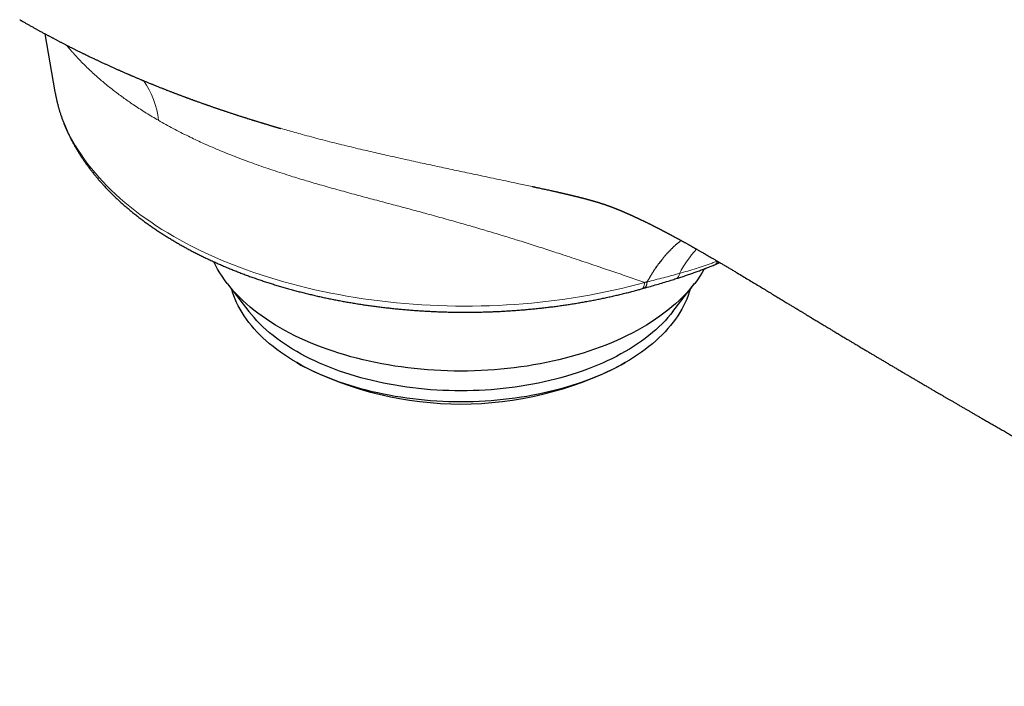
# Model space of a CAD drawing. Header units: millimetres. Extents: x 8 to 656, y 12 to 357.
# Tile 38 of 54: x 523 to 574, y 93 to 128. Entities that reach past the tile are written whole.
import ezdxf

# ---------------------------------------------------------------- set-up
doc = ezdxf.new("R2010")
doc.units = ezdxf.units.MM

msp = doc.modelspace()

# ---------------------------------------------------------------- linework, layer by layer
at = {"color": 7, "linetype": 'Continuous', "lineweight": 30}
for p, q in [((524.021, 126.892), (524.54, 123.897)), ((524.54, 123.897), (524.54, 123.894)), ((536.21, 121.999), (536.212, 121.998)), ((533.449, 113.979), (534.563, 112.541)), ((556.472, 112.545), (557.585, 113.983)), ((554.848, 113.711), (554.974, 113.746)), ((537.034, 109.899), (537.246, 109.777)), ((553.79, 109.78), (554.002, 109.902))]:
    msp.add_line(p, q, dxfattribs=at)
at = {"color": 252, "linetype": 'Continuous', "lineweight": 0}
for p, q in [((536.207, 122), (536.21, 121.999)), ((558.717, 115.129), (558.73, 115.166))]:
    msp.add_line(p, q, dxfattribs=at)
at = {"color": 252, "linetype": 'Continuous', "lineweight": 0, "flags": 128}
for points in [[(524.54, 123.894), (524.553, 123.82), (524.604, 123.568), (524.664, 123.317), (524.733, 123.067), (524.811, 122.818), (524.897, 122.57), (524.993, 122.322), (525.097, 122.076), (525.21, 121.832), (525.331, 121.588), (525.462, 121.346), (525.601, 121.106), (525.748, 120.867), (525.904, 120.631), (526.068, 120.396), (526.241, 120.163), (526.422, 119.932), (526.611, 119.704), (526.808, 119.477), (527.013, 119.254), (527.227, 119.032), (527.448, 118.813), (527.676, 118.597), (527.913, 118.384), (528.157, 118.173), (528.408, 117.966), (528.667, 117.761), (528.933, 117.56), (529.206, 117.362), (529.487, 117.167), (529.774, 116.975), (530.067, 116.787), (530.368, 116.603), (530.675, 116.422), (530.988, 116.245), (531.308, 116.071), (531.634, 115.902), (531.966, 115.736), (532.303, 115.574), (532.646, 115.416), (532.995, 115.263), (533.35, 115.113), (533.709, 114.968), (534.074, 114.827), (534.443, 114.691), (534.818, 114.559), (535.196, 114.431), (535.58, 114.308), (535.968, 114.19), (536.36, 114.076), (536.755, 113.967), (537.155, 113.862), (537.558, 113.763), (537.965, 113.668), (538.375, 113.578), (538.788, 113.493), (539.205, 113.413), (539.624, 113.337), (540.045, 113.267), (540.469, 113.202), (540.895, 113.142), (541.323, 113.087), (541.753, 113.037), (542.185, 112.992), (542.619, 112.953), (543.053, 112.918), (543.489, 112.889), (543.926, 112.865), (544.363, 112.846), (544.801, 112.832), (545.24, 112.823), (545.678, 112.82), (546.117, 112.822), (546.556, 112.829), (546.994, 112.841), (547.431, 112.859), (547.868, 112.882), (548.304, 112.91), (548.739, 112.943), (549.173, 112.981), (549.605, 113.024), (550.036, 113.073), (550.465, 113.127), (550.892, 113.185), (551.316, 113.249), (551.738, 113.318), (552.158, 113.392), (552.575, 113.471), (552.989, 113.554), (553.4, 113.643), (553.808, 113.737), (554.212, 113.835), (554.613, 113.938), (555.01, 114.046)], [(555.01, 114.046), (555.005, 114.001), (554.999, 113.959), (554.991, 113.92), (554.982, 113.884), (554.971, 113.851), (554.958, 113.821), (554.944, 113.794), (554.929, 113.771), (554.912, 113.751), (554.894, 113.735), (554.875, 113.722), (554.854, 113.713), (554.848, 113.711)]]:
    msp.add_lwpolyline(points, dxfattribs=at)
at = {"color": 7, "linetype": 'Continuous', "lineweight": 30, "flags": 128}
for points in [[(558.093, 114.746), (558.09, 114.74), (557.978, 114.551), (557.859, 114.364), (557.73, 114.178), (557.594, 113.994), (557.449, 113.813), (557.296, 113.634), (557.135, 113.457), (556.965, 113.282), (556.788, 113.111), (556.604, 112.942), (556.412, 112.775), (556.212, 112.612), (556.005, 112.452), (555.79, 112.295), (555.569, 112.141), (555.341, 111.991), (555.106, 111.844), (554.865, 111.701), (554.617, 111.562), (554.362, 111.426), (554.102, 111.294), (553.836, 111.166), (553.564, 111.043), (553.287, 110.923), (553.004, 110.808), (552.717, 110.697), (552.424, 110.59), (552.127, 110.488), (551.825, 110.39), (551.518, 110.297), (551.208, 110.209), (550.894, 110.125), (550.576, 110.046), (550.254, 109.972), (549.93, 109.903), (549.602, 109.838), (549.271, 109.779), (548.938, 109.725), (548.603, 109.676), (548.265, 109.631), (547.926, 109.592), (547.585, 109.558), (547.242, 109.53), (546.898, 109.506), (546.554, 109.488), (546.208, 109.475), (545.863, 109.467), (545.517, 109.464), (545.171, 109.467), (544.825, 109.475), (544.479, 109.488), (544.135, 109.506), (543.791, 109.529), (543.449, 109.558), (543.107, 109.592), (542.768, 109.631), (542.43, 109.675), (542.095, 109.724), (541.762, 109.778), (541.431, 109.837), (541.104, 109.902), (540.779, 109.971), (540.458, 110.045), (540.14, 110.124), (539.825, 110.207), (539.515, 110.295), (539.209, 110.389), (538.907, 110.486), (538.609, 110.588), (538.316, 110.695), (538.029, 110.806), (537.746, 110.921), (537.469, 111.041), (537.197, 111.164), (536.931, 111.292), (536.671, 111.424), (536.417, 111.559), (536.169, 111.699), (535.927, 111.842), (535.692, 111.989), (535.464, 112.139), (535.243, 112.293), (535.028, 112.449), (534.821, 112.61), (534.622, 112.773), (534.429, 112.939), (534.245, 113.108), (534.068, 113.28), (533.899, 113.454), (533.737, 113.631), (533.584, 113.81), (533.44, 113.991), (533.303, 114.175), (533.175, 114.361), (533.055, 114.548), (532.944, 114.737), (532.841, 114.928), (532.752, 115.11)], [(557.363, 113.697), (557.316, 113.54), (557.255, 113.362), (557.185, 113.185), (557.108, 113.009), (557.023, 112.834), (556.93, 112.661), (556.829, 112.489), (556.72, 112.319), (556.604, 112.151), (556.48, 111.984), (556.348, 111.819), (556.209, 111.656), (556.063, 111.496), (555.909, 111.338), (555.749, 111.182), (555.581, 111.028), (555.407, 110.877), (555.225, 110.729), (555.037, 110.584), (554.843, 110.441), (554.642, 110.302), (554.435, 110.166), (554.221, 110.032), (554.002, 109.902), (553.777, 109.776), (553.547, 109.653), (553.31, 109.533), (553.069, 109.417), (552.822, 109.305), (552.57, 109.196), (552.314, 109.091), (552.053, 108.991), (551.787, 108.894), (551.517, 108.801), (551.243, 108.712), (550.965, 108.628), (550.683, 108.548), (550.398, 108.472), (550.109, 108.4), (549.817, 108.333), (549.523, 108.27), (549.225, 108.211), (548.925, 108.158), (548.623, 108.108), (548.318, 108.064), (548.012, 108.024), (547.704, 107.988), (547.394, 107.957), (547.083, 107.931), (546.771, 107.91), (546.459, 107.893), (546.145, 107.881), (545.831, 107.874), (545.517, 107.872), (545.203, 107.874), (544.889, 107.881), (544.575, 107.893), (544.263, 107.91), (543.951, 107.931), (543.64, 107.957), (543.33, 107.988), (543.022, 108.023), (542.716, 108.063), (542.411, 108.108), (542.109, 108.157), (541.809, 108.211), (541.511, 108.269), (541.217, 108.332), (540.925, 108.399), (540.636, 108.47), (540.351, 108.546), (540.069, 108.626), (539.791, 108.711), (539.517, 108.799), (539.247, 108.892), (538.981, 108.989), (538.72, 109.09), (538.464, 109.194), (538.212, 109.303), (537.965, 109.415), (537.724, 109.531), (537.487, 109.651), (537.257, 109.774), (537.032, 109.9), (536.813, 110.03), (536.599, 110.163), (536.392, 110.3), (536.191, 110.439), (535.997, 110.582), (535.809, 110.727), (535.627, 110.875), (535.453, 111.026), (535.285, 111.179), (535.125, 111.335), (534.971, 111.493), (534.825, 111.654), (534.686, 111.817), (534.554, 111.981), (534.43, 112.148), (534.314, 112.316), (534.205, 112.487), (534.104, 112.658), (534.011, 112.832), (533.926, 113.006), (533.849, 113.182), (533.779, 113.359), (533.718, 113.537), (533.671, 113.692)], [(556.472, 112.545), (556.348, 112.391), (556.209, 112.228), (556.063, 112.067), (555.909, 111.909), (555.749, 111.753), (555.581, 111.6), (555.406, 111.449), (555.225, 111.301), (555.037, 111.155), (554.843, 111.013), (554.642, 110.873), (554.435, 110.737), (554.221, 110.604), (554.002, 110.474), (553.777, 110.347), (553.546, 110.224), (553.31, 110.105), (553.069, 109.988), (552.822, 109.876), (552.57, 109.768), (552.314, 109.663), (552.053, 109.562), (551.787, 109.465), (551.517, 109.372), (551.243, 109.284), (550.965, 109.199), (550.683, 109.119), (550.398, 109.043), (550.109, 108.971), (549.817, 108.904), (549.523, 108.841), (549.225, 108.783), (548.925, 108.729), (548.623, 108.68), (548.318, 108.635), (548.012, 108.595), (547.704, 108.56), (547.394, 108.529), (547.083, 108.503), (546.771, 108.482), (546.458, 108.465), (546.145, 108.453), (545.831, 108.446), (545.517, 108.443), (545.203, 108.446), (544.889, 108.453), (544.575, 108.465), (544.263, 108.481), (543.951, 108.503), (543.64, 108.529), (543.33, 108.559), (543.022, 108.595), (542.716, 108.635), (542.411, 108.679), (542.109, 108.728), (541.809, 108.782), (541.511, 108.84), (541.216, 108.903), (540.925, 108.97), (540.636, 109.042), (540.351, 109.118), (540.069, 109.198), (539.791, 109.282), (539.517, 109.371), (539.247, 109.464), (538.981, 109.56), (538.72, 109.661), (538.463, 109.766), (538.212, 109.874), (537.965, 109.987), (537.724, 110.103), (537.487, 110.222), (537.257, 110.345), (537.032, 110.472), (536.812, 110.602), (536.599, 110.735), (536.392, 110.871), (536.191, 111.011), (535.997, 111.153), (535.809, 111.298), (535.627, 111.447), (535.453, 111.597), (535.285, 111.751), (535.125, 111.907), (534.971, 112.065), (534.825, 112.225), (534.686, 112.388), (534.563, 112.541)]]:
    msp.add_lwpolyline(points, dxfattribs=at)
at = {"color": 252, "linetype": 'Continuous', "lineweight": 0}
for centre, radius, start, end in [((525.627, 121.98), 4.284, 5.9085, 35.5712), ((562.277, 111.628), 6.184, 137.948, 152.2126), ((558.502, 115.228), 0.297, 295.4508, 341.6584), ((556.509, 114.508), 0.297, 296.4248, 0.5931)]:
    msp.add_arc(centre, radius, start, end, dxfattribs=at)
at = {"color": 7, "linetype": 'Continuous', "lineweight": 30}
msp.add_arc((545.515, 125.743), 17.981, 242.6205, 297.4005, dxfattribs=at)
for points, knots in [([(522.718, 127.621), (522.733, 127.612), (522.762, 127.595), (522.802, 127.572), (522.833, 127.554), (522.858, 127.54), (522.896, 127.518), (522.948, 127.488), (523.017, 127.449), (523.083, 127.411), (523.152, 127.373), (523.224, 127.332), (523.299, 127.29), (523.375, 127.247), (523.448, 127.207), (523.515, 127.169), (523.578, 127.135), (523.638, 127.101), (523.7, 127.067), (523.766, 127.031), (523.838, 126.992), (523.916, 126.949), (523.994, 126.907), (524.068, 126.867), (524.137, 126.83), (524.2, 126.796), (524.261, 126.763), (524.319, 126.733), (524.374, 126.703), (524.429, 126.674), (524.489, 126.642), (524.551, 126.61), (524.613, 126.577), (524.673, 126.545), (524.734, 126.514), (524.793, 126.483), (524.855, 126.451), (524.917, 126.419), (524.982, 126.385), (525.053, 126.349), (525.13, 126.31), (525.211, 126.268), (525.292, 126.227), (525.368, 126.188), (525.439, 126.153), (525.507, 126.119), (525.573, 126.086), (525.641, 126.052), (525.71, 126.017), (525.783, 125.981), (525.856, 125.945), (525.925, 125.911), (525.983, 125.883), (526.033, 125.859), (526.077, 125.837), (526.121, 125.816), (526.166, 125.794), (526.213, 125.771), (526.273, 125.742), (526.344, 125.708), (526.425, 125.669), (526.502, 125.632), (526.574, 125.598), (526.639, 125.567), (526.702, 125.538), (526.763, 125.509), (526.826, 125.479), (526.893, 125.448), (526.965, 125.414), (527.04, 125.38), (527.111, 125.347), (527.181, 125.315), (527.248, 125.284), (527.317, 125.252), (527.388, 125.22), (527.466, 125.185), (527.545, 125.149), (527.622, 125.114), (527.691, 125.083), (527.754, 125.055), (527.812, 125.029), (527.867, 125.005), (527.923, 124.98), (527.983, 124.954), (528.048, 124.925), (528.12, 124.893), (528.196, 124.86), (528.265, 124.83), (528.324, 124.805), (528.373, 124.783), (528.418, 124.764), (528.463, 124.745), (528.508, 124.725), (528.556, 124.705), (528.614, 124.68), (528.68, 124.652), (528.752, 124.621), (528.823, 124.591), (528.889, 124.563), (528.95, 124.538), (529.005, 124.515), (529.059, 124.492), (529.113, 124.47), (529.171, 124.446), (529.235, 124.419), (529.306, 124.39), (529.379, 124.36), (529.448, 124.332), (529.513, 124.305), (529.571, 124.282), (529.627, 124.259), (529.684, 124.236), (529.745, 124.211), (529.814, 124.184), (529.888, 124.154), (529.965, 124.123), (530.037, 124.095), (530.102, 124.069), (530.162, 124.046), (530.22, 124.023), (530.28, 123.999), (530.345, 123.974), (530.416, 123.946), (530.49, 123.917), (530.56, 123.89), (530.625, 123.865), (530.683, 123.843), (530.736, 123.823), (530.787, 123.803), (530.84, 123.783), (530.898, 123.761), (530.961, 123.737), (531.027, 123.713), (531.091, 123.688), (531.149, 123.667), (531.201, 123.647), (531.248, 123.63), (531.293, 123.613), (531.338, 123.597), (531.386, 123.579), (531.439, 123.559), (531.499, 123.537), (531.561, 123.514), (531.622, 123.492), (531.679, 123.471), (531.73, 123.453), (531.785, 123.433), (531.848, 123.41), (531.925, 123.382), (532.005, 123.354), (532.086, 123.325), (532.161, 123.298), (532.231, 123.273), (532.294, 123.251), (532.353, 123.23), (532.409, 123.211), (532.47, 123.189), (532.537, 123.166), (532.611, 123.14), (532.684, 123.115), (532.751, 123.092), (532.811, 123.071), (532.866, 123.052), (532.921, 123.033), (532.981, 123.013), (533.042, 122.992), (533.104, 122.971), (533.164, 122.951), (533.221, 122.932), (533.272, 122.915), (533.324, 122.897), (533.379, 122.879), (533.441, 122.858), (533.51, 122.835), (533.587, 122.81), (533.668, 122.783), (533.745, 122.758), (533.814, 122.736), (533.874, 122.716), (533.933, 122.697), (533.994, 122.677), (534.064, 122.654), (534.139, 122.63), (534.21, 122.607), (534.275, 122.587), (534.332, 122.569), (534.388, 122.551), (534.448, 122.532), (534.516, 122.511), (534.59, 122.487), (534.662, 122.465), (534.724, 122.445), (534.774, 122.43), (534.819, 122.416), (534.863, 122.402), (534.912, 122.387), (534.971, 122.369), (535.042, 122.347), (535.117, 122.324), (535.185, 122.303), (535.241, 122.286), (535.286, 122.273), (535.329, 122.26), (535.372, 122.246), (535.42, 122.232), (535.475, 122.215), (535.536, 122.197), (535.598, 122.179), (535.659, 122.16), (535.719, 122.143), (535.779, 122.125), (535.834, 122.109), (535.891, 122.092), (535.949, 122.075), (536.01, 122.057), (536.07, 122.039), (536.123, 122.024), (536.169, 122.011), (536.197, 122.002), (536.21, 121.999)], [0, 0, 0, 0, 0.003707, 0.006792, 0.009255, 0.011095, 0.012516, 0.018216, 0.02338, 0.028613, 0.033704, 0.039354, 0.045335, 0.05131, 0.057139, 0.062233, 0.066947, 0.071642, 0.076344, 0.08122, 0.087013, 0.093113, 0.099248, 0.105083, 0.110306, 0.115053, 0.119738, 0.124457, 0.128327, 0.132522, 0.137233, 0.142033, 0.146827, 0.151611, 0.155868, 0.160669, 0.165355, 0.170018, 0.174806, 0.180288, 0.186286, 0.192447, 0.198964, 0.204737, 0.209921, 0.215047, 0.220299, 0.22507, 0.230468, 0.236112, 0.241749, 0.247179, 0.251708, 0.255068, 0.258412, 0.261754, 0.265114, 0.268572, 0.272554, 0.278621, 0.284778, 0.290806, 0.296166, 0.300986, 0.305636, 0.310298, 0.314837, 0.319918, 0.325488, 0.331144, 0.336632, 0.341625, 0.346805, 0.351895, 0.357096, 0.36277, 0.369424, 0.374774, 0.380074, 0.384909, 0.388987, 0.392964, 0.397205, 0.401571, 0.406347, 0.411918, 0.417594, 0.42326, 0.427364, 0.430838, 0.434172, 0.437484, 0.440797, 0.444133, 0.448387, 0.453568, 0.458941, 0.464288, 0.469437, 0.473755, 0.477786, 0.481718, 0.485627, 0.48977, 0.494635, 0.499981, 0.505406, 0.510761, 0.515418, 0.519627, 0.523676, 0.527879, 0.532193, 0.537322, 0.542967, 0.54867, 0.554201, 0.558814, 0.563103, 0.567343, 0.571644, 0.576295, 0.581849, 0.587251, 0.59252, 0.597341, 0.601406, 0.605324, 0.608903, 0.612657, 0.616913, 0.621592, 0.626507, 0.631372, 0.635729, 0.639314, 0.642662, 0.645935, 0.649198, 0.652524, 0.656433, 0.660952, 0.665542, 0.670054, 0.674314, 0.677918, 0.681202, 0.686324, 0.69172, 0.698027, 0.703727, 0.709422, 0.714486, 0.718953, 0.723123, 0.727255, 0.731308, 0.736365, 0.741904, 0.747328, 0.752303, 0.756464, 0.760358, 0.764247, 0.768371, 0.773286, 0.777507, 0.781869, 0.786166, 0.789907, 0.793036, 0.797349, 0.801759, 0.806638, 0.812234, 0.818329, 0.824163, 0.828814, 0.833191, 0.837103, 0.841458, 0.846527, 0.85209, 0.857517, 0.861985, 0.865877, 0.869867, 0.874055, 0.878887, 0.884371, 0.890108, 0.894327, 0.897748, 0.900891, 0.904004, 0.907138, 0.911492, 0.916623, 0.92224, 0.927624, 0.931204, 0.934278, 0.937292, 0.940324, 0.943573, 0.94758, 0.952083, 0.956621, 0.96067, 0.965223, 0.969307, 0.973472, 0.977133, 0.981303, 0.98586, 0.990202, 0.994005, 0.99717, 1, 1, 1, 1]), ([(524.541, 123.893), (524.548, 123.852), (524.565, 123.756), (524.595, 123.607), (524.631, 123.446), (524.67, 123.286), (524.712, 123.125), (524.758, 122.965), (524.807, 122.805), (524.86, 122.645), (524.916, 122.486), (524.975, 122.327), (525.038, 122.169), (525.104, 122.011), (525.174, 121.854), (525.247, 121.697), (525.323, 121.541), (525.402, 121.385), (525.485, 121.23), (525.572, 121.075), (525.661, 120.921), (525.754, 120.768), (525.85, 120.615), (525.949, 120.464), (526.052, 120.313), (526.158, 120.163), (526.267, 120.013), (526.379, 119.865), (526.494, 119.717), (526.613, 119.57), (526.735, 119.425), (526.86, 119.28), (526.988, 119.136), (527.119, 118.993), (527.253, 118.852), (527.39, 118.711), (527.53, 118.572), (527.673, 118.433), (527.819, 118.296), (527.968, 118.16), (528.12, 118.025), (528.274, 117.892), (528.432, 117.759), (528.592, 117.628), (528.755, 117.499), (528.921, 117.37), (529.089, 117.243), (529.26, 117.117), (529.434, 116.993), (529.611, 116.87), (529.79, 116.749), (529.971, 116.628), (530.155, 116.51), (530.342, 116.393), (530.531, 116.277), (530.722, 116.163), (530.916, 116.05), (531.112, 115.939), (531.31, 115.829), (531.511, 115.721), (531.714, 115.615), (531.919, 115.51), (532.126, 115.407), (532.336, 115.305), (532.547, 115.205), (532.761, 115.107), (532.977, 115.01), (533.194, 114.915), (533.414, 114.822), (533.635, 114.73), (533.859, 114.64), (534.084, 114.552), (534.311, 114.465), (534.54, 114.38), (534.771, 114.297), (535.003, 114.216), (535.237, 114.137), (535.473, 114.059), (535.71, 113.983), (535.949, 113.909), (536.189, 113.837), (536.431, 113.767), (536.675, 113.698), (536.919, 113.631), (537.165, 113.566), (537.413, 113.503), (537.661, 113.442), (537.911, 113.383), (538.163, 113.325), (538.415, 113.27), (538.668, 113.216), (538.923, 113.165), (539.179, 113.115), (539.435, 113.067), (539.693, 113.021), (539.952, 112.977), (540.211, 112.935), (540.471, 112.895), (540.732, 112.856), (540.994, 112.82), (541.257, 112.786), (541.52, 112.753), (541.784, 112.723), (542.049, 112.695), (542.314, 112.668), (542.58, 112.644), (542.846, 112.621), (543.113, 112.601), (543.38, 112.582), (543.647, 112.566), (543.915, 112.551), (544.183, 112.539), (544.452, 112.528), (544.72, 112.519), (544.989, 112.513), (545.257, 112.508), (545.526, 112.506), (545.795, 112.505), (546.064, 112.507), (546.333, 112.51), (546.602, 112.515), (546.87, 112.523), (547.139, 112.532), (547.407, 112.544), (547.675, 112.557), (547.942, 112.572), (548.21, 112.59), (548.477, 112.609), (548.743, 112.631), (549.009, 112.654), (549.275, 112.679), (549.54, 112.706), (549.804, 112.736), (550.068, 112.767), (550.331, 112.8), (550.593, 112.835), (550.855, 112.872), (551.116, 112.911), (551.376, 112.952), (551.635, 112.995), (551.893, 113.04), (552.15, 113.087), (552.406, 113.136), (552.662, 113.186), (552.916, 113.239), (553.169, 113.293), (553.421, 113.35), (553.671, 113.408), (553.921, 113.468), (554.169, 113.53), (554.416, 113.594), (554.642, 113.654), (554.786, 113.694), (554.848, 113.711)], [0, 0, 0, 0, 0.004931, 0.01134, 0.017754, 0.024175, 0.030602, 0.037037, 0.043479, 0.04993, 0.056388, 0.062856, 0.069333, 0.075818, 0.082314, 0.088818, 0.095332, 0.101855, 0.108388, 0.114931, 0.121482, 0.128043, 0.134613, 0.141191, 0.147778, 0.154374, 0.160977, 0.167588, 0.174206, 0.180832, 0.187464, 0.194102, 0.200746, 0.207396, 0.214052, 0.220712, 0.227376, 0.234045, 0.240718, 0.247395, 0.254074, 0.260757, 0.267442, 0.27413, 0.28082, 0.287511, 0.294204, 0.300899, 0.307595, 0.314291, 0.320989, 0.327687, 0.334385, 0.341084, 0.347782, 0.354481, 0.361179, 0.367878, 0.374576, 0.381273, 0.38797, 0.394666, 0.401361, 0.408056, 0.41475, 0.421443, 0.428135, 0.434827, 0.441517, 0.448206, 0.454895, 0.461582, 0.468268, 0.474954, 0.481638, 0.488321, 0.495004, 0.501685, 0.508365, 0.515045, 0.521723, 0.5284, 0.535076, 0.541752, 0.548426, 0.5551, 0.561772, 0.568444, 0.575115, 0.581785, 0.588454, 0.595123, 0.601791, 0.608458, 0.615124, 0.62179, 0.628455, 0.635119, 0.641783, 0.648446, 0.655109, 0.661771, 0.668433, 0.675094, 0.681755, 0.688416, 0.695076, 0.701736, 0.708395, 0.715054, 0.721713, 0.728372, 0.735031, 0.741689, 0.748348, 0.755006, 0.761664, 0.768322, 0.77498, 0.781639, 0.788297, 0.794955, 0.801614, 0.808272, 0.814931, 0.82159, 0.828249, 0.834909, 0.841568, 0.848228, 0.854889, 0.86155, 0.868211, 0.874873, 0.881535, 0.888197, 0.894861, 0.901524, 0.908189, 0.914854, 0.921519, 0.928185, 0.934852, 0.94152, 0.948188, 0.954858, 0.961528, 0.968198, 0.97487, 0.981543, 0.988216, 0.994891, 1, 1, 1, 1]), ([(549.21, 118.997), (549.221, 118.995), (549.255, 118.988), (549.309, 118.976), (549.371, 118.963), (549.43, 118.95), (549.51, 118.934), (549.607, 118.913), (549.717, 118.889), (549.821, 118.867), (549.925, 118.844), (550.034, 118.821), (550.13, 118.8), (550.21, 118.782), (550.273, 118.768), (550.332, 118.755), (550.39, 118.742), (550.446, 118.73), (550.503, 118.717), (550.546, 118.707), (550.581, 118.699), (550.604, 118.694), (550.628, 118.689), (550.654, 118.683), (550.68, 118.677), (550.704, 118.671), (550.724, 118.667), (550.743, 118.662), (550.765, 118.657), (550.789, 118.652), (550.813, 118.646), (550.832, 118.642), (550.85, 118.638), (550.869, 118.633), (550.89, 118.629), (550.91, 118.624), (550.926, 118.62), (550.942, 118.616), (550.959, 118.612), (550.978, 118.608), (550.997, 118.604), (551.013, 118.6), (551.027, 118.597), (551.041, 118.593), (551.057, 118.59), (551.074, 118.586), (551.091, 118.582), (551.104, 118.578), (551.115, 118.576), (551.127, 118.573), (551.142, 118.569), (551.16, 118.565), (551.178, 118.561), (551.194, 118.557), (551.212, 118.553), (551.233, 118.548), (551.255, 118.542), (551.276, 118.537), (551.297, 118.532), (551.321, 118.526), (551.345, 118.521), (551.365, 118.516), (551.382, 118.512), (551.399, 118.508), (551.419, 118.503), (551.439, 118.498), (551.458, 118.493), (551.475, 118.489), (551.492, 118.485), (551.509, 118.48), (551.524, 118.477), (551.538, 118.473), (551.552, 118.47), (551.568, 118.466), (551.585, 118.461), (551.603, 118.457), (551.618, 118.453), (551.63, 118.45), (551.644, 118.447), (551.659, 118.443), (551.675, 118.439), (551.689, 118.435), (551.701, 118.432), (551.713, 118.429), (551.727, 118.426), (551.741, 118.422), (551.754, 118.419), (551.766, 118.416), (551.776, 118.413), (551.79, 118.409), (551.81, 118.404), (551.834, 118.398), (551.86, 118.391), (551.884, 118.385), (551.907, 118.379), (551.931, 118.373), (551.953, 118.367), (551.967, 118.363), (551.975, 118.361), (551.983, 118.359), (551.993, 118.356), (552.005, 118.353), (552.02, 118.349), (552.035, 118.345), (552.049, 118.341), (552.06, 118.338), (552.07, 118.335), (552.081, 118.332), (552.095, 118.329), (552.107, 118.325), (552.117, 118.323), (552.126, 118.32), (552.135, 118.318), (552.145, 118.315), (552.157, 118.312), (552.168, 118.309), (552.177, 118.306), (552.184, 118.304), (552.191, 118.302), (552.2, 118.3), (552.209, 118.297), (552.22, 118.294), (552.23, 118.291), (552.238, 118.289), (552.245, 118.287), (552.252, 118.285), (552.26, 118.283), (552.269, 118.28), (552.28, 118.277), (552.29, 118.274), (552.299, 118.272), (552.306, 118.27), (552.314, 118.268), (552.323, 118.265), (552.333, 118.262), (552.343, 118.259), (552.352, 118.257), (552.359, 118.255), (552.365, 118.253), (552.371, 118.251), (552.377, 118.249), (552.386, 118.247), (552.395, 118.244), (552.404, 118.242), (552.412, 118.239), (552.418, 118.237), (552.425, 118.236), (552.432, 118.234), (552.443, 118.23), (552.457, 118.226), (552.469, 118.223), (552.479, 118.22), (552.489, 118.217), (552.508, 118.211), (552.535, 118.203), (552.57, 118.193), (552.603, 118.182), (552.638, 118.172), (552.67, 118.162), (552.696, 118.154), (552.714, 118.148), (552.721, 118.146), (552.728, 118.144), (552.734, 118.141), (552.743, 118.139), (552.753, 118.135), (552.766, 118.131), (552.778, 118.127), (552.789, 118.124), (552.798, 118.121), (552.808, 118.118), (552.819, 118.114), (552.83, 118.111), (552.839, 118.108), (552.846, 118.106), (552.851, 118.104), (552.861, 118.101), (552.871, 118.097), (552.881, 118.094), (552.889, 118.091), (552.897, 118.089), (552.903, 118.087), (552.91, 118.084), (552.918, 118.082), (552.928, 118.079), (552.938, 118.075), (552.948, 118.072), (552.957, 118.069), (552.965, 118.066), (552.972, 118.064), (552.98, 118.061), (552.99, 118.057), (553.001, 118.054), (553.01, 118.051), (553.018, 118.048), (553.024, 118.046), (553.03, 118.044), (553.037, 118.041), (553.045, 118.039), (553.053, 118.036), (553.062, 118.032), (553.071, 118.029), (553.079, 118.027), (553.086, 118.024), (553.092, 118.022), (553.1, 118.019), (553.11, 118.016), (553.124, 118.011), (553.138, 118.006), (553.151, 118.001), (553.164, 117.996), (553.179, 117.991), (553.193, 117.986), (553.207, 117.981), (553.217, 117.977), (553.227, 117.974), (553.236, 117.97), (553.246, 117.967), (553.255, 117.963), (553.263, 117.96), (553.27, 117.957), (553.276, 117.955), (553.284, 117.952), (553.297, 117.947), (553.309, 117.943), (553.319, 117.939), (553.326, 117.936), (553.333, 117.934), (553.34, 117.931), (553.349, 117.928), (553.358, 117.924), (553.368, 117.92), (553.378, 117.916), (553.387, 117.913), (553.394, 117.91), (553.401, 117.908), (553.409, 117.905), (553.419, 117.901), (553.43, 117.896), (553.442, 117.892), (553.452, 117.888), (553.459, 117.885), (553.467, 117.882), (553.476, 117.878), (553.486, 117.874), (553.497, 117.87), (553.508, 117.866), (553.517, 117.862), (553.525, 117.859), (553.533, 117.856), (553.542, 117.852), (553.553, 117.847), (553.565, 117.843), (553.577, 117.838), (553.587, 117.834), (553.597, 117.83), (553.609, 117.825), (553.622, 117.819), (553.637, 117.814), (553.65, 117.808), (553.662, 117.803), (553.675, 117.798), (553.689, 117.792), (553.704, 117.786), (553.716, 117.781), (553.726, 117.776), (553.736, 117.772), (553.747, 117.768), (553.759, 117.763), (553.771, 117.758), (553.781, 117.753), (553.79, 117.75), (553.798, 117.746), (553.807, 117.742), (553.818, 117.738), (553.83, 117.733), (553.843, 117.728), (553.853, 117.723), (553.862, 117.719), (553.872, 117.715), (553.884, 117.71), (553.897, 117.704), (553.913, 117.698), (553.931, 117.69), (553.951, 117.681), (553.974, 117.671), (553.999, 117.66), (554.025, 117.649), (554.052, 117.637), (554.078, 117.625), (554.106, 117.613), (554.133, 117.601), (554.159, 117.59), (554.182, 117.58), (554.201, 117.571), (554.22, 117.562), (554.239, 117.554), (554.255, 117.546), (554.268, 117.541), (554.28, 117.536), (554.291, 117.53), (554.306, 117.524), (554.327, 117.514), (554.351, 117.503), (554.38, 117.49), (554.406, 117.478), (554.433, 117.466), (554.459, 117.453), (554.49, 117.439), (554.519, 117.426), (554.544, 117.414), (554.562, 117.406), (554.582, 117.396), (554.605, 117.386), (554.627, 117.375), (554.647, 117.366), (554.667, 117.356), (554.694, 117.343), (554.727, 117.328), (554.762, 117.311), (554.797, 117.294), (554.832, 117.278), (554.871, 117.259), (554.906, 117.242), (554.934, 117.229), (554.953, 117.219), (554.973, 117.21), (554.995, 117.199), (555.017, 117.188), (555.036, 117.179), (555.054, 117.17), (555.072, 117.161), (555.102, 117.147), (555.139, 117.129), (555.186, 117.105), (555.231, 117.083), (555.28, 117.059), (555.325, 117.036), (555.373, 117.012), (555.413, 116.992), (555.446, 116.976), (555.468, 116.964), (555.49, 116.953), (555.513, 116.941), (555.539, 116.928), (555.565, 116.915), (555.589, 116.903), (555.616, 116.889), (555.648, 116.873), (555.685, 116.854), (555.722, 116.835), (555.758, 116.816), (555.792, 116.799), (555.825, 116.782), (555.858, 116.765), (555.89, 116.748), (555.921, 116.732), (555.952, 116.716), (555.981, 116.7), (556.006, 116.687), (556.029, 116.675), (556.051, 116.664), (556.076, 116.651), (556.104, 116.636), (556.133, 116.621), (556.163, 116.605), (556.191, 116.59), (556.216, 116.577), (556.237, 116.566), (556.26, 116.553), (556.289, 116.538), (556.324, 116.519), (556.361, 116.499), (556.4, 116.479), (556.439, 116.458), (556.479, 116.436), (556.518, 116.415), (556.556, 116.395), (556.596, 116.373), (556.642, 116.348), (556.693, 116.321), (556.747, 116.291), (556.8, 116.262), (556.849, 116.235), (556.893, 116.211), (556.934, 116.189), (556.975, 116.166), (557.019, 116.142), (557.068, 116.115), (557.122, 116.085), (557.179, 116.053), (557.232, 116.024), (557.278, 115.998), (557.321, 115.974), (557.365, 115.95), (557.409, 115.925), (557.45, 115.902), (557.488, 115.881), (557.521, 115.862), (557.552, 115.844), (557.579, 115.829), (557.607, 115.813), (557.639, 115.795), (557.679, 115.772), (557.726, 115.746), (557.778, 115.717), (557.836, 115.683), (557.9, 115.647), (557.973, 115.605), (558.055, 115.558), (558.146, 115.506), (558.245, 115.449), (558.351, 115.388), (558.469, 115.319), (558.599, 115.243), (558.743, 115.159), (558.896, 115.07), (559.057, 114.975), (559.222, 114.877), (559.389, 114.778), (559.554, 114.68), (559.761, 114.557), (560.006, 114.41), (560.29, 114.239), (560.567, 114.072), (560.837, 113.909), (561.098, 113.75), (561.351, 113.597), (561.596, 113.448), (561.834, 113.304), (562.028, 113.186), (562.178, 113.094), (562.284, 113.03), (562.382, 112.97), (562.473, 112.915), (562.556, 112.865), (562.632, 112.819), (562.7, 112.778), (562.752, 112.746), (562.79, 112.723), (562.816, 112.707), (562.839, 112.693), (562.862, 112.679), (562.887, 112.664), (562.918, 112.646), (562.955, 112.623), (562.999, 112.596), (563.048, 112.567), (563.102, 112.534), (563.157, 112.501), (563.211, 112.468), (563.268, 112.434), (563.328, 112.398), (563.389, 112.36), (563.444, 112.327), (563.492, 112.298), (563.538, 112.27), (563.586, 112.242), (563.646, 112.206), (563.719, 112.161), (563.807, 112.108), (563.903, 112.05), (564, 111.992), (564.095, 111.935), (564.187, 111.879), (564.28, 111.823), (564.368, 111.77), (564.446, 111.723), (564.518, 111.68), (564.587, 111.638), (564.659, 111.595), (564.742, 111.546), (564.834, 111.49), (564.937, 111.429), (565.04, 111.367), (565.145, 111.304), (565.25, 111.241), (565.353, 111.179), (565.447, 111.123), (565.533, 111.072), (565.608, 111.026), (565.68, 110.983), (565.754, 110.94), (565.834, 110.892), (565.919, 110.841), (566.008, 110.788), (566.102, 110.732), (566.199, 110.674), (566.294, 110.617), (566.383, 110.564), (566.471, 110.512), (566.555, 110.462), (566.637, 110.413), (566.714, 110.367), (566.813, 110.308), (566.938, 110.234), (567.091, 110.144), (567.249, 110.049), (567.414, 109.952), (567.582, 109.852), (567.75, 109.753), (567.914, 109.657), (568.074, 109.562), (568.235, 109.467), (568.401, 109.369), (568.561, 109.275), (568.715, 109.184), (568.86, 109.099), (569.01, 109.011), (569.161, 108.922), (569.325, 108.826), (569.498, 108.725), (569.678, 108.619), (569.837, 108.526), (569.975, 108.446), (570.092, 108.377), (570.201, 108.314), (570.294, 108.26), (570.373, 108.214), (570.438, 108.175), (570.499, 108.14), (570.578, 108.094), (570.68, 108.035), (570.808, 107.96), (570.942, 107.882), (571.081, 107.801), (571.227, 107.717), (571.378, 107.629), (571.525, 107.544), (571.668, 107.461), (571.808, 107.38), (571.956, 107.295), (572.112, 107.204), (572.276, 107.11), (572.448, 107.011), (572.628, 106.907), (572.817, 106.799), (573.013, 106.686), (573.217, 106.568), (573.429, 106.447), (573.65, 106.32), (573.878, 106.19), (574.107, 106.059), (574.338, 105.927), (574.568, 105.796), (574.805, 105.66), (575.049, 105.522), (575.3, 105.379), (575.578, 105.221), (575.877, 105.051), (576.194, 104.872), (576.503, 104.697), (576.804, 104.527), (577.097, 104.362), (577.377, 104.204), (577.644, 104.054), (577.898, 103.911), (578.145, 103.772), (578.385, 103.637), (578.626, 103.502), (578.868, 103.366), (579.11, 103.23), (579.344, 103.099), (579.569, 102.974), (579.784, 102.853), (579.991, 102.737), (580.189, 102.627), (580.381, 102.52), (580.565, 102.417), (580.742, 102.319), (580.909, 102.225), (581.067, 102.137), (581.216, 102.054), (581.355, 101.977), (581.485, 101.905), (581.606, 101.837), (581.719, 101.775), (581.823, 101.717), (581.918, 101.663), (582.006, 101.615), (582.072, 101.578), (582.119, 101.552), (582.15, 101.535), (582.179, 101.519), (582.209, 101.502), (582.245, 101.482), (582.289, 101.457), (582.339, 101.429), (582.394, 101.399), (582.454, 101.366), (582.52, 101.329), (582.593, 101.289), (582.67, 101.246), (582.848, 101.147), (583.073, 101.022), (583.344, 100.872), (583.562, 100.751), (583.772, 100.634), (583.976, 100.521), (584.175, 100.411), (584.376, 100.299), (584.579, 100.187), (584.784, 100.074), (584.991, 99.959), (585.199, 99.844), (585.405, 99.729), (585.604, 99.62), (585.797, 99.513), (585.989, 99.406), (586.187, 99.297), (586.386, 99.187), (586.585, 99.076), (586.783, 98.967), (586.984, 98.856), (587.183, 98.745), (587.382, 98.635), (587.558, 98.538), (587.713, 98.452), (587.847, 98.378), (587.985, 98.301), (588.129, 98.222), (588.267, 98.146), (588.399, 98.073), (588.523, 98.004), (588.65, 97.933), (588.777, 97.863), (588.911, 97.789), (589.049, 97.712), (589.192, 97.633), (589.326, 97.559), (589.452, 97.489), (589.57, 97.424), (589.681, 97.362), (589.816, 97.288), (589.975, 97.199), (590.157, 97.098), (590.332, 97.001), (590.503, 96.907), (590.676, 96.811), (590.819, 96.731), (590.933, 96.668), (591.015, 96.622), (591.099, 96.575), (591.188, 96.526), (591.284, 96.473), (591.386, 96.416), (591.493, 96.357), (591.606, 96.294), (591.726, 96.227), (591.853, 96.157), (591.981, 96.085), (592.11, 96.014), (592.237, 95.943), (592.367, 95.871), (592.499, 95.798), (592.632, 95.723), (592.764, 95.65), (592.896, 95.576), (593.027, 95.503), (593.153, 95.433), (593.273, 95.366), (593.385, 95.303), (593.49, 95.245), (593.587, 95.191), (593.677, 95.141), (593.761, 95.094), (593.843, 95.048), (594.002, 94.959), (594.176, 94.862), (594.366, 94.755), (594.495, 94.683), (594.629, 94.608), (594.76, 94.535), (594.888, 94.463), (595.012, 94.394), (595.141, 94.322), (595.331, 94.215), (595.58, 94.075), (595.884, 93.904), (596.159, 93.75), (596.403, 93.612), (596.618, 93.492), (596.824, 93.375), (596.976, 93.29), (597.075, 93.234), (597.127, 93.205), (597.162, 93.185), (597.179, 93.175)], [0, 0, 0, 0, 0.00056, 0.001688, 0.002724, 0.003725, 0.004762, 0.006867, 0.008877, 0.01062, 0.012684, 0.014799, 0.016937, 0.018378, 0.019694, 0.020867, 0.022079, 0.023418, 0.024483, 0.025842, 0.026349, 0.026857, 0.027419, 0.028035, 0.028688, 0.029251, 0.029702, 0.03011, 0.030632, 0.031283, 0.031874, 0.032343, 0.032743, 0.033231, 0.033789, 0.034287, 0.034701, 0.03508, 0.035513, 0.036025, 0.036539, 0.036978, 0.037342, 0.037694, 0.038114, 0.038604, 0.039067, 0.039426, 0.039682, 0.039968, 0.040404, 0.040955, 0.04147, 0.041911, 0.042302, 0.043001, 0.043732, 0.044256, 0.044867, 0.045604, 0.046403, 0.047013, 0.047423, 0.047919, 0.04861, 0.049286, 0.049839, 0.050362, 0.050966, 0.0515, 0.051978, 0.052435, 0.052887, 0.053413, 0.05404, 0.054675, 0.055152, 0.05551, 0.055985, 0.05657, 0.057116, 0.05761, 0.058056, 0.058447, 0.058933, 0.059488, 0.05999, 0.060423, 0.060796, 0.06114, 0.061952, 0.063084, 0.06388, 0.064977, 0.065863, 0.066694, 0.06784, 0.068252, 0.068585, 0.068957, 0.069371, 0.06987, 0.070467, 0.071202, 0.071795, 0.07229, 0.072739, 0.073218, 0.073837, 0.074387, 0.074795, 0.075163, 0.07554, 0.07602, 0.076643, 0.077156, 0.077543, 0.077856, 0.078192, 0.078559, 0.079012, 0.079556, 0.080054, 0.080438, 0.080755, 0.081094, 0.081465, 0.08192, 0.082467, 0.083013, 0.083422, 0.083771, 0.084138, 0.084568, 0.085078, 0.085651, 0.086108, 0.086443, 0.086748, 0.087055, 0.0874, 0.087817, 0.088327, 0.088804, 0.089199, 0.089533, 0.089854, 0.090338, 0.090942, 0.09163, 0.092276, 0.092833, 0.093302, 0.093832, 0.096019, 0.09773, 0.099819, 0.10184, 0.103648, 0.105775, 0.10629, 0.10672, 0.107105, 0.107497, 0.107948, 0.108528, 0.109457, 0.110175, 0.1108, 0.11132, 0.111925, 0.112656, 0.113334, 0.113848, 0.114333, 0.11484, 0.115314, 0.115847, 0.116451, 0.117042, 0.117499, 0.117877, 0.118321, 0.118819, 0.119435, 0.120128, 0.120852, 0.121411, 0.121867, 0.12233, 0.122867, 0.123513, 0.124236, 0.124856, 0.125337, 0.125737, 0.126137, 0.126568, 0.127074, 0.127652, 0.128294, 0.128918, 0.129401, 0.129837, 0.130272, 0.130752, 0.131295, 0.132438, 0.133398, 0.134187, 0.135009, 0.136085, 0.137157, 0.138005, 0.138763, 0.139269, 0.139927, 0.140611, 0.141233, 0.141764, 0.142212, 0.142741, 0.143338, 0.144075, 0.144865, 0.145494, 0.145988, 0.146424, 0.14686, 0.147374, 0.147993, 0.148629, 0.149265, 0.149769, 0.150174, 0.150578, 0.151021, 0.151583, 0.152206, 0.152804, 0.153337, 0.153773, 0.154189, 0.154624, 0.155168, 0.15579, 0.156347, 0.156774, 0.157149, 0.157512, 0.157944, 0.158498, 0.159128, 0.159677, 0.16015, 0.160561, 0.161048, 0.161714, 0.162366, 0.162951, 0.163423, 0.163951, 0.164612, 0.165258, 0.165835, 0.166194, 0.166547, 0.167002, 0.167537, 0.16802, 0.168437, 0.168782, 0.169084, 0.169408, 0.169826, 0.170329, 0.170829, 0.171212, 0.171538, 0.171901, 0.172318, 0.172829, 0.173427, 0.173981, 0.17488, 0.175556, 0.176508, 0.177432, 0.178235, 0.179265, 0.180113, 0.181001, 0.181868, 0.182607, 0.183206, 0.183783, 0.184437, 0.184929, 0.185337, 0.185638, 0.185969, 0.186406, 0.186941, 0.187872, 0.188619, 0.189462, 0.190226, 0.190932, 0.191729, 0.192844, 0.193422, 0.193823, 0.194389, 0.195091, 0.195704, 0.196209, 0.19674, 0.197343, 0.198422, 0.199362, 0.200172, 0.201162, 0.202078, 0.203259, 0.203808, 0.204252, 0.204745, 0.20532, 0.205903, 0.206382, 0.206777, 0.207218, 0.207752, 0.208974, 0.209975, 0.21125, 0.212218, 0.213486, 0.214491, 0.215682, 0.216293, 0.216782, 0.217243, 0.217807, 0.218445, 0.219041, 0.219585, 0.220136, 0.220892, 0.221737, 0.222646, 0.223456, 0.224164, 0.224897, 0.225668, 0.226382, 0.227042, 0.227776, 0.228406, 0.228961, 0.229411, 0.229877, 0.230443, 0.231032, 0.231664, 0.232338, 0.232986, 0.233516, 0.233928, 0.234325, 0.234988, 0.235782, 0.236586, 0.237352, 0.238221, 0.239061, 0.239876, 0.24067, 0.241482, 0.242403, 0.243511, 0.244644, 0.245759, 0.246762, 0.247654, 0.248486, 0.249271, 0.250167, 0.251142, 0.252234, 0.253433, 0.254563, 0.255416, 0.256237, 0.257108, 0.258024, 0.258864, 0.259569, 0.260251, 0.260854, 0.261387, 0.26185, 0.262534, 0.263314, 0.264202, 0.265198, 0.266304, 0.267518, 0.268842, 0.270424, 0.272138, 0.273985, 0.275964, 0.278076, 0.28059, 0.28327, 0.286115, 0.289126, 0.292264, 0.295374, 0.29844, 0.301462, 0.306848, 0.312087, 0.317177, 0.322118, 0.32691, 0.331471, 0.335889, 0.340162, 0.344292, 0.346294, 0.348176, 0.349923, 0.351535, 0.353012, 0.354354, 0.355562, 0.356636, 0.357125, 0.35758, 0.358001, 0.358389, 0.358789, 0.359329, 0.360015, 0.360773, 0.361655, 0.362649, 0.363638, 0.364586, 0.365493, 0.366685, 0.367789, 0.368766, 0.369609, 0.370378, 0.371223, 0.372153, 0.37357, 0.375147, 0.376872, 0.378729, 0.38031, 0.381974, 0.383705, 0.385297, 0.386691, 0.387908, 0.389153, 0.390447, 0.391789, 0.393602, 0.395448, 0.397314, 0.399201, 0.401107, 0.402999, 0.404759, 0.406247, 0.407615, 0.408865, 0.410158, 0.411604, 0.413202, 0.414784, 0.416491, 0.418305, 0.420048, 0.421674, 0.423183, 0.42481, 0.426275, 0.42764, 0.42905, 0.431695, 0.434487, 0.437387, 0.440393, 0.443528, 0.446602, 0.449605, 0.452537, 0.45545, 0.458495, 0.461681, 0.464278, 0.466961, 0.469732, 0.47256, 0.475316, 0.478793, 0.48212, 0.485297, 0.487581, 0.489764, 0.491777, 0.493616, 0.494938, 0.496152, 0.497259, 0.498298, 0.50056, 0.502931, 0.505411, 0.508001, 0.5107, 0.513509, 0.516436, 0.518887, 0.521488, 0.52424, 0.527143, 0.530198, 0.533402, 0.536758, 0.540265, 0.543922, 0.54773, 0.551689, 0.555798, 0.560059, 0.564469, 0.568645, 0.572947, 0.577376, 0.581932, 0.586614, 0.591418, 0.597488, 0.603409, 0.60918, 0.614802, 0.620275, 0.625598, 0.63048, 0.63523, 0.639846, 0.644331, 0.648682, 0.653383, 0.657918, 0.662288, 0.666493, 0.670533, 0.674408, 0.678117, 0.681662, 0.685155, 0.688471, 0.691611, 0.694581, 0.697386, 0.69998, 0.702415, 0.704691, 0.706807, 0.708763, 0.71056, 0.712198, 0.713676, 0.714288, 0.714867, 0.715415, 0.715936, 0.716582, 0.717413, 0.718431, 0.719419, 0.720535, 0.721781, 0.723155, 0.724648, 0.726159, 0.733214, 0.737358, 0.74146, 0.745552, 0.749252, 0.752999, 0.756793, 0.760634, 0.76452, 0.768353, 0.772393, 0.776286, 0.780032, 0.783631, 0.78723, 0.790965, 0.794836, 0.798504, 0.802285, 0.806089, 0.809874, 0.813637, 0.817381, 0.819885, 0.822402, 0.825017, 0.827738, 0.830565, 0.832861, 0.835223, 0.83765, 0.840084, 0.842426, 0.845277, 0.847976, 0.850522, 0.852916, 0.855158, 0.857246, 0.859222, 0.862836, 0.866298, 0.869607, 0.872788, 0.876051, 0.879445, 0.880979, 0.882539, 0.884124, 0.885791, 0.887613, 0.889589, 0.891593, 0.893735, 0.896014, 0.898431, 0.90098, 0.90336, 0.905781, 0.908244, 0.910749, 0.913296, 0.915853, 0.918302, 0.920861, 0.923279, 0.925555, 0.927689, 0.92968, 0.93153, 0.933238, 0.934813, 0.936358, 0.937899, 0.943915, 0.946334, 0.948748, 0.951284, 0.953997, 0.956252, 0.958617, 0.961091, 0.9636, 0.969508, 0.975322, 0.981025, 0.985218, 0.989333, 0.99329, 0.997064, 0.997987, 0.999003, 1, 1, 1, 1]), ([(556.894, 116.211), (556.884, 116.204), (556.831, 116.165), (556.737, 116.088), (556.61, 115.98), (556.484, 115.865), (556.368, 115.752), (556.26, 115.641), (556.16, 115.534), (556.061, 115.423), (555.939, 115.277), (555.793, 115.094), (555.627, 114.867), (555.49, 114.666), (555.381, 114.494), (555.297, 114.358), (555.215, 114.218), (555.162, 114.123), (555.136, 114.075)], [0, 0, 0, 0, 0.014326, 0.079652, 0.144978, 0.210516, 0.276055, 0.330223, 0.384391, 0.43868, 0.492969, 0.590568, 0.688343, 0.786602, 0.839894, 0.893187, 0.946593, 1, 1, 1, 1]), ([(558.63, 114.959), (558.631, 114.96), (558.72, 114.996), (558.808, 115.033), (558.897, 115.069)], [0, 0, 0, 0, 0.007323, 1, 1, 1, 1]), ([(556.641, 114.242), (556.702, 114.261), (556.841, 114.305), (557.054, 114.375), (557.279, 114.451), (557.503, 114.529), (557.726, 114.609), (557.948, 114.691), (558.168, 114.775), (558.387, 114.861), (558.541, 114.923), (558.621, 114.956), (558.63, 114.96)], [0, 0, 0, 0, 0.089696, 0.201972, 0.31376, 0.424394, 0.536483, 0.648752, 0.761201, 0.87383, 0.986638, 1, 1, 1, 1]), ([(554.974, 113.746), (555, 113.754), (555.139, 113.792), (555.389, 113.864), (555.723, 113.961), (556.053, 114.06), (556.359, 114.153), (556.554, 114.215), (556.641, 114.242)], [0, 0, 0, 0, 0.04579, 0.247004, 0.446742, 0.645048, 0.841994, 1, 1, 1, 1])]:
    msp.add_open_spline(points, degree=3, knots=knots, dxfattribs=at)
at = {"color": 252, "linetype": 'Continuous', "lineweight": 0}
for points, knots in [([(529.888, 122.421), (529.782, 122.483), (529.568, 122.608), (529.256, 122.798), (528.951, 122.991), (528.66, 123.182), (528.383, 123.37), (528.119, 123.556), (527.862, 123.743), (527.61, 123.933), (527.364, 124.126), (527.124, 124.322), (526.89, 124.518), (526.656, 124.723), (526.422, 124.936), (526.19, 125.157), (525.967, 125.379), (525.782, 125.571), (525.631, 125.734), (525.51, 125.867), (525.393, 126), (525.268, 126.146), (525.186, 126.247), (525.14, 126.304)], [0, 0, 0, 0, 0.052895, 0.105791, 0.158779, 0.211767, 0.260799, 0.30983, 0.358936, 0.408041, 0.457751, 0.50746, 0.557247, 0.607035, 0.661756, 0.716477, 0.771307, 0.826137, 0.85898, 0.891823, 0.924691, 0.95756, 1, 1, 1, 1]), ([(555.01, 114.046), (554.877, 114.091), (554.612, 114.183), (554.203, 114.322), (553.789, 114.463), (553.366, 114.607), (552.936, 114.753), (552.498, 114.901), (552.05, 115.052), (551.593, 115.205), (551.129, 115.36), (550.684, 115.507), (550.261, 115.646), (549.86, 115.776), (549.453, 115.907), (549.042, 116.038), (548.646, 116.163), (548.267, 116.282), (547.904, 116.394), (547.53, 116.508), (547.143, 116.625), (546.745, 116.744), (546.343, 116.862), (545.938, 116.98), (545.52, 117.1), (545.091, 117.222), (544.651, 117.345), (544.207, 117.468), (543.774, 117.587), (543.352, 117.701), (542.941, 117.812), (542.529, 117.923), (542.113, 118.034), (541.692, 118.146), (541.268, 118.259), (540.844, 118.372), (540.421, 118.486), (539.989, 118.602), (539.551, 118.721), (539.106, 118.844), (538.662, 118.968), (538.235, 119.09), (537.822, 119.21), (537.425, 119.328), (537.031, 119.448), (536.606, 119.58), (536.151, 119.725), (535.668, 119.884), (535.191, 120.048), (534.729, 120.212), (534.28, 120.377), (533.846, 120.544), (533.415, 120.715), (532.988, 120.891), (532.566, 121.073), (532.167, 121.251), (531.791, 121.426), (531.419, 121.605), (531.037, 121.796), (530.646, 122), (530.262, 122.208), (530.013, 122.35), (529.888, 122.421)], [0, 0, 0, 0, 0.019728, 0.039456, 0.059205, 0.078959, 0.098712, 0.118461, 0.138431, 0.158407, 0.178381, 0.198351, 0.214858, 0.231371, 0.247886, 0.264398, 0.280904, 0.294996, 0.30909, 0.323182, 0.338219, 0.353263, 0.36831, 0.383353, 0.39839, 0.41438, 0.430377, 0.446374, 0.462364, 0.476995, 0.49163, 0.506266, 0.520897, 0.535935, 0.55098, 0.566028, 0.581074, 0.596112, 0.612088, 0.628069, 0.644051, 0.660028, 0.674612, 0.689201, 0.703789, 0.718374, 0.736725, 0.755082, 0.773439, 0.79179, 0.809183, 0.826579, 0.843973, 0.861659, 0.879347, 0.897034, 0.912649, 0.928264, 0.946177, 0.96409, 0.982045, 1, 1, 1, 1]), ([(536.212, 121.998), (536.331, 121.964), (536.572, 121.894), (536.938, 121.792), (537.345, 121.68), (537.787, 121.562), (538.267, 121.436), (538.748, 121.313), (539.233, 121.192), (539.72, 121.073), (540.191, 120.96), (540.646, 120.853), (541.084, 120.751), (541.524, 120.65), (541.965, 120.551), (542.407, 120.452), (542.849, 120.354), (543.292, 120.257), (543.735, 120.16), (544.175, 120.065), (544.615, 119.97), (545.055, 119.876), (545.494, 119.782), (545.934, 119.689), (546.405, 119.589), (546.907, 119.483), (547.44, 119.37), (547.972, 119.258), (548.442, 119.159), (548.849, 119.073), (549.085, 119.023), (549.205, 118.998), (549.21, 118.997)], [0, 0, 0, 0, 0.028306, 0.057702, 0.087099, 0.124499, 0.161902, 0.199302, 0.236826, 0.274354, 0.311878, 0.345398, 0.378918, 0.412474, 0.44603, 0.479692, 0.513353, 0.547049, 0.580745, 0.614176, 0.647609, 0.681039, 0.71454, 0.748042, 0.781543, 0.822421, 0.863299, 0.904233, 0.945166, 0.972036, 0.998906, 1, 1, 1, 1]), ([(556.806, 114.511), (556.95, 114.552), (557.24, 114.633), (557.665, 114.765), (558.085, 114.902), (558.435, 115.025), (558.644, 115.102), (558.717, 115.129)], [0, 0, 0, 0, 0.219742, 0.439636, 0.659978, 0.880468, 1, 1, 1, 1]), ([(558.717, 115.129), (558.724, 115.132), (558.736, 115.136), (558.752, 115.142), (558.761, 115.146), (558.764, 115.147)], [0, 0, 0, 0, 0.405637, 0.811274, 1, 1, 1, 1]), ([(555.136, 114.074), (555.276, 114.109), (555.558, 114.178), (555.977, 114.286), (556.393, 114.396), (556.668, 114.473), (556.806, 114.511)], [0, 0, 0, 0, 0.249901, 0.49984, 0.749899, 1, 1, 1, 1]), ([(555.136, 114.074), (555.134, 114.055), (555.129, 114.015), (555.119, 113.961), (555.106, 113.912), (555.091, 113.868), (555.072, 113.831), (555.051, 113.799), (555.027, 113.775), (555.002, 113.756), (554.983, 113.75), (554.974, 113.746)], [0, 0, 0, 0, 0.109605, 0.219972, 0.332738, 0.446334, 0.55594, 0.667109, 0.779073, 0.892669, 1, 1, 1, 1]), ([(555.01, 114.046), (555.02, 114.048), (555.041, 114.053), (555.073, 114.06), (555.104, 114.068), (555.125, 114.073), (555.136, 114.075)], [0, 0, 0, 0, 0.25, 0.5, 0.75, 1, 1, 1, 1]), ([(555.136, 114.075), (555.136, 114.075), (555.136, 114.075), (555.136, 114.075), (555.136, 114.075), (555.136, 114.075), (555.136, 114.074), (555.136, 114.074)], [0, 0, 0, 0, 0.1991918, 0.3995523, 0.6040047, 0.810056, 1, 1, 1, 1])]:
    msp.add_open_spline(points, degree=3, knots=knots, dxfattribs=at)

doc.saveas('drawing.dxf')
